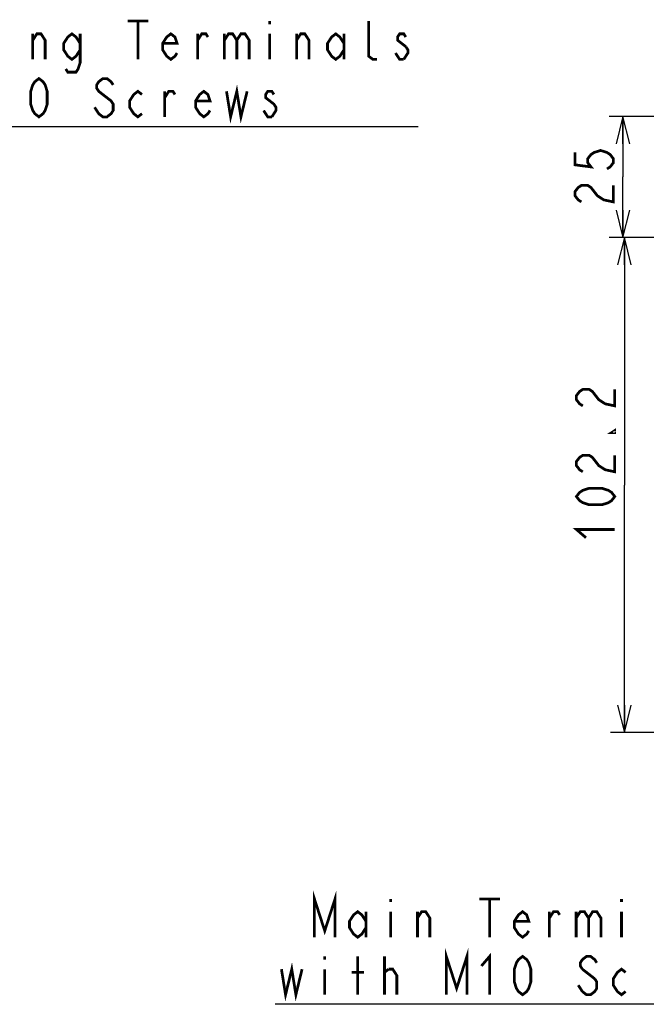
# Model space of a CAD drawing. Extents: x 28 to 410, y 33 to 287.
# Tile 8 of 35: x 125 to 171, y 39 to 111. Entities that reach past the tile are written whole.
import ezdxf

# ---------------------------------------------------------------- set-up
doc = ezdxf.new("R2010")
doc.units = 0
doc.header["$LTSCALE"] = 23.1
doc.layers.get('0').update_dxf_attribs({"linetype": 'CONTINUOUS'})
doc.layers.add('ALL_DIM', color=7, linetype='CONTINUOUS')
doc.layers.add('ALL_NOTE', color=7, linetype='CONTINUOUS')
doc.dimstyles.get("Standard").update_dxf_attribs({"dimtxt": 2.5, "dimasz": 2.5, "dimexe": 1.25, "dimexo": 0.625, "dimtad": 1, "dimcen": 2.5, "dimazin": 3, "dimtfac": 1, "dimtmove": 0, "dimatfit": 3})

# ---------------------------------------------------------------- blocks, each defined once
blk = doc.blocks.new('_OPEN')
at = {"color": 0, "linetype": 'BYBLOCK'}
for p, q in [((0, 0), (-1, 0.25)), ((-1, -0.25), (0, 0)), ((-1, 0), (0, 0))]:
    blk.add_line(p, q, dxfattribs=at)
blk = doc.blocks.new('*D27')
at = {"layer": 'ALL_DIM', "color": 2, "linetype": 'CONTINUOUS'}
for p, q in [((258.447, 94.621), (168.284, 94.621)), ((169.284, 94.621), (169.284, 76.539)), ((169.284, 58.458), (169.284, 76.539)), ((197.01, 58.458), (168.284, 58.458))]:
    blk.add_line(p, q, dxfattribs=at)
at = {"layer": 'ALL_DIM', "color": 2, "linetype": 'CONTINUOUS', "xscale": 2, "yscale": 2, "zscale": 2}
for p, rotation in [((169.284, 94.621), 90), ((169.284, 58.458), 270)]:
    blk.add_blockref('_OPEN', p, dxfattribs=dict(at, rotation=rotation))
blk = doc.blocks.new('*D29')
at = {"layer": 'ALL_DIM', "color": 2, "linetype": 'CONTINUOUS'}
for p, q in [((256.5, 103.471), (168.18, 103.471)), ((169.18, 103.471), (169.18, 99.046)), ((169.18, 94.621), (169.18, 99.046)), ((258.447, 94.621), (168.18, 94.621))]:
    blk.add_line(p, q, dxfattribs=at)
at = {"layer": 'ALL_DIM', "color": 2, "linetype": 'CONTINUOUS', "xscale": 2, "yscale": 2, "zscale": 2}
for p, rotation in [((169.18, 103.471), 90), ((169.18, 94.621), 270)]:
    blk.add_blockref('_OPEN', p, dxfattribs=dict(at, rotation=rotation))

msp = doc.modelspace()

# ---------------------------------------------------------------- linework, layer by layer
at = {"layer": 'ALL_DIM', "color": 2, "linetype": 'CONTINUOUS', "const_width": 0.2}
for points in [[(165.68, 100.835), (165.68, 99.932), (166.847, 99.781), (166.613, 100.082), (166.613, 100.383), (166.847, 100.684), (167.08, 100.835), (167.547, 100.985), (168.013, 100.835), (168.247, 100.684), (168.48, 100.383), (168.48, 100.082), (168.247, 99.781), (168.013, 99.631)], [(166.147, 97.223), (165.913, 97.373), (165.68, 97.674), (165.68, 97.975), (165.913, 98.276), (166.147, 98.427), (166.613, 98.427), (166.847, 98.276), (167.08, 97.975), (167.313, 97.674), (167.78, 97.373), (168.48, 97.223), (168.48, 98.427)], [(166.251, 82.322), (166.018, 82.472), (165.784, 82.773), (165.784, 83.074), (166.018, 83.375), (166.251, 83.526), (166.718, 83.526), (166.951, 83.375), (167.184, 83.074), (167.418, 82.773), (167.884, 82.472), (168.584, 82.322), (168.584, 83.526)], [(168.584, 80.516), (168.584, 80.365), (168.351, 80.365), (168.584, 80.516)], [(166.251, 77.506), (166.018, 77.656), (165.784, 77.957), (165.784, 78.258), (166.018, 78.559), (166.251, 78.71), (166.718, 78.71), (166.951, 78.559), (167.184, 78.258), (167.418, 77.957), (167.884, 77.656), (168.584, 77.506), (168.584, 78.71)], [(168.584, 75.7), (168.351, 75.399), (168.118, 75.248), (167.651, 75.098), (166.718, 75.098), (166.251, 75.248), (166.018, 75.399), (165.784, 75.7), (166.018, 76.001), (166.251, 76.151), (166.718, 76.302), (167.651, 76.302), (168.118, 76.151), (168.351, 76.001), (168.584, 75.7)], [(166.484, 72.69), (165.784, 73.292), (168.584, 73.292)]]:
    msp.add_lwpolyline(points, dxfattribs=at)
at = {"layer": 'ALL_NOTE', "color": 2, "linetype": 'CONTINUOUS'}
for p, q in [((108.477, 102.736), (154.229, 102.736)), ((108.477, 102.736), (154.229, 102.736)), ((179.914, 38.601), (143.794, 38.601)), ((179.914, 38.601), (143.794, 38.601))]:
    msp.add_line(p, q, dxfattribs=at)
at = {"layer": 'ALL_NOTE', "color": 2, "linetype": 'CONTINUOUS', "const_width": 0.2}
for points in [[(133.009, 110.436), (134.514, 110.436)], [(133.761, 110.436), (133.761, 107.636)], [(143.393, 110.436), (143.393, 110.203)], [(151.219, 107.636), (150.918, 107.636), (150.617, 107.869), (150.617, 110.436)], [(126.086, 107.636), (126.086, 109.503)], [(126.086, 109.036), (126.387, 109.503), (126.688, 109.503), (126.989, 109.036), (126.989, 107.636)], [(129.547, 108.336), (129.246, 107.869), (128.945, 107.636), (128.644, 107.869), (128.343, 108.336), (128.343, 108.803), (128.644, 109.269), (128.945, 109.503), (129.246, 109.269), (129.547, 108.803)], [(129.547, 109.503), (129.547, 107.403), (129.397, 106.936), (129.246, 106.703), (128.644, 106.703), (128.494, 106.936)], [(136.621, 108.103), (136.47, 107.869), (136.169, 107.636), (135.868, 107.869), (135.567, 108.336), (135.567, 108.803), (135.868, 109.269), (136.169, 109.503), (136.47, 109.269), (136.621, 108.803), (135.567, 108.803)], [(138.126, 107.636), (138.126, 109.503)], [(138.126, 109.036), (138.427, 109.503), (138.728, 109.503), (138.878, 109.269)], [(140.082, 109.503), (140.082, 107.636)], [(140.082, 109.036), (140.383, 109.503), (140.684, 109.503), (140.985, 109.036), (140.985, 107.636)], [(140.985, 109.036), (141.286, 109.503), (141.587, 109.503), (141.888, 109.036), (141.888, 107.636)], [(143.393, 109.503), (143.393, 107.636)], [(145.35, 107.636), (145.35, 109.503)], [(145.35, 109.036), (145.651, 109.503), (145.952, 109.503), (146.253, 109.036), (146.253, 107.636)], [(148.811, 108.336), (148.51, 107.869), (148.209, 107.636), (147.908, 107.869), (147.607, 108.336), (147.607, 108.803), (147.908, 109.269), (148.209, 109.503), (148.51, 109.269), (148.811, 108.803)], [(148.811, 109.503), (148.811, 107.636)], [(153.326, 109.269), (153.176, 109.503), (152.875, 109.503), (152.724, 109.269), (152.724, 109.036), (153.326, 108.569)], [(153.326, 108.569), (153.477, 108.336), (153.477, 108.103), (153.176, 107.636)], [(153.176, 107.636), (152.875, 107.636), (152.724, 107.869), (152.574, 108.103)], [(126.537, 103.436), (126.236, 103.669), (126.086, 103.903), (125.935, 104.369), (125.935, 105.303), (126.086, 105.769), (126.236, 106.003), (126.537, 106.236), (126.838, 106.003), (126.989, 105.769), (127.139, 105.303), (127.139, 104.369), (126.989, 103.903), (126.838, 103.669), (126.537, 103.436)], [(131.955, 105.769), (131.805, 106.003), (131.504, 106.236), (131.203, 106.236), (130.902, 106.003), (130.751, 105.769), (130.751, 105.536), (130.902, 105.303), (131.203, 105.069), (131.504, 104.836), (131.805, 104.603), (131.955, 104.369), (131.955, 103.903), (131.805, 103.669), (131.504, 103.436), (131.203, 103.436), (130.902, 103.669), (130.751, 103.903), (130.601, 104.136)], [(140.233, 105.303), (140.534, 103.436), (140.985, 105.303), (141.286, 103.436), (141.738, 105.303)], [(134.062, 103.669), (133.761, 103.436), (133.46, 103.669), (133.159, 104.136), (133.159, 104.603), (133.46, 105.069), (133.761, 105.303), (134.062, 105.069)], [(135.718, 103.436), (135.718, 105.303)], [(135.718, 104.836), (136.019, 105.303), (136.32, 105.303), (136.47, 105.069)], [(139.029, 103.903), (138.878, 103.669), (138.577, 103.436), (138.276, 103.669), (137.975, 104.136), (137.975, 104.603), (138.276, 105.069), (138.577, 105.303), (138.878, 105.069), (139.029, 104.603), (137.975, 104.603)], [(143.694, 105.069), (143.544, 105.303), (143.243, 105.303), (143.092, 105.069), (143.092, 104.836), (143.393, 104.603), (143.694, 104.369), (143.845, 104.136), (143.845, 103.903), (143.544, 103.436)], [(143.544, 103.436), (143.243, 103.436), (143.092, 103.669), (142.942, 103.903)], [(146.653, 43.501), (146.653, 46.301), (147.406, 43.968), (148.158, 46.301), (148.158, 43.501)], [(152.222, 46.301), (152.222, 46.068)], [(158.693, 46.301), (160.198, 46.301)], [(159.446, 46.301), (159.446, 43.501)], [(169.078, 46.301), (169.078, 46.068)], [(150.416, 44.201), (150.115, 43.734), (149.814, 43.501), (149.513, 43.734), (149.212, 44.201), (149.212, 44.668), (149.513, 45.134), (149.814, 45.368), (150.115, 45.134), (150.416, 44.668)], [(150.416, 45.368), (150.416, 43.501)], [(152.222, 45.368), (152.222, 43.501)], [(154.178, 43.501), (154.178, 45.368)], [(154.178, 44.901), (154.479, 45.368), (154.78, 45.368), (155.081, 44.901), (155.081, 43.501)], [(162.305, 43.968), (162.155, 43.734), (161.854, 43.501), (161.553, 43.734), (161.252, 44.201), (161.252, 44.668), (161.553, 45.134), (161.854, 45.368), (162.155, 45.134), (162.305, 44.668), (161.252, 44.668)], [(163.81, 43.501), (163.81, 45.368)], [(163.81, 44.901), (164.111, 45.368), (164.412, 45.368), (164.563, 45.134)], [(165.767, 45.368), (165.767, 43.501)], [(165.767, 44.901), (166.068, 45.368), (166.369, 45.368), (166.67, 44.901), (166.67, 43.501)], [(166.67, 44.901), (166.971, 45.368), (167.272, 45.368), (167.573, 44.901), (167.573, 43.501)], [(169.078, 45.368), (169.078, 43.501)], [(156.285, 39.301), (156.285, 42.101), (157.038, 39.768), (157.79, 42.101), (157.79, 39.301)], [(147.406, 42.101), (147.406, 41.868)], [(149.814, 39.301), (149.814, 42.101)], [(151.77, 39.301), (151.77, 42.101)], [(158.844, 41.401), (159.446, 42.101), (159.446, 39.301)], [(161.854, 39.301), (161.553, 39.534), (161.402, 39.768), (161.252, 40.234), (161.252, 41.168), (161.402, 41.634), (161.553, 41.868), (161.854, 42.101), (162.155, 41.868), (162.305, 41.634), (162.456, 41.168), (162.456, 40.234), (162.305, 39.768), (162.155, 39.534), (161.854, 39.301)], [(167.272, 41.634), (167.121, 41.868), (166.82, 42.101), (166.519, 42.101), (166.218, 41.868), (166.068, 41.634), (166.068, 41.401), (166.218, 41.168)], [(144.245, 41.168), (144.546, 39.301), (144.998, 41.168), (145.299, 39.301), (145.75, 41.168)], [(147.406, 41.168), (147.406, 39.301)], [(149.362, 40.934), (150.265, 40.934)], [(151.77, 40.934), (152.071, 41.168)], [(152.071, 41.168), (152.372, 41.168), (152.673, 40.701), (152.673, 39.301)], [(166.218, 41.168), (167.121, 40.468)], [(169.379, 39.534), (169.078, 39.301), (168.777, 39.534), (168.476, 40.001), (168.476, 40.468), (168.777, 40.934), (169.078, 41.168), (169.379, 40.934)], [(167.121, 40.468), (167.272, 40.234), (167.272, 39.768), (167.121, 39.534), (166.82, 39.301), (166.519, 39.301), (166.218, 39.534)], [(166.218, 39.534), (165.917, 40.001)]]:
    msp.add_lwpolyline(points, dxfattribs=at)

# ---------------------------------------------------------------- dimensions: what is measured, and where the dimension line sits
at = {"layer": 'ALL_DIM', "color": 2, "linetype": 'CONTINUOUS'}
for base, p1, angle, picture, middle in [((169.18, 94.621), (256.5, 103.471), 270, '*D29', (168.48, 96.621)), ((169.284, 94.621), (197.01, 58.458), 90, '*D27', (168.584, 72.088))]:
    dim = msp.add_linear_dim(base=base, p1=p1, p2=(258.447, 94.621), angle=angle, dimstyle='Standard', dxfattribs=at)
    dim.commit()
    dim.dimension.update_dxf_attribs({"geometry": picture, "text_midpoint": middle, "dimtype": 128})

doc.saveas('drawing.dxf')
